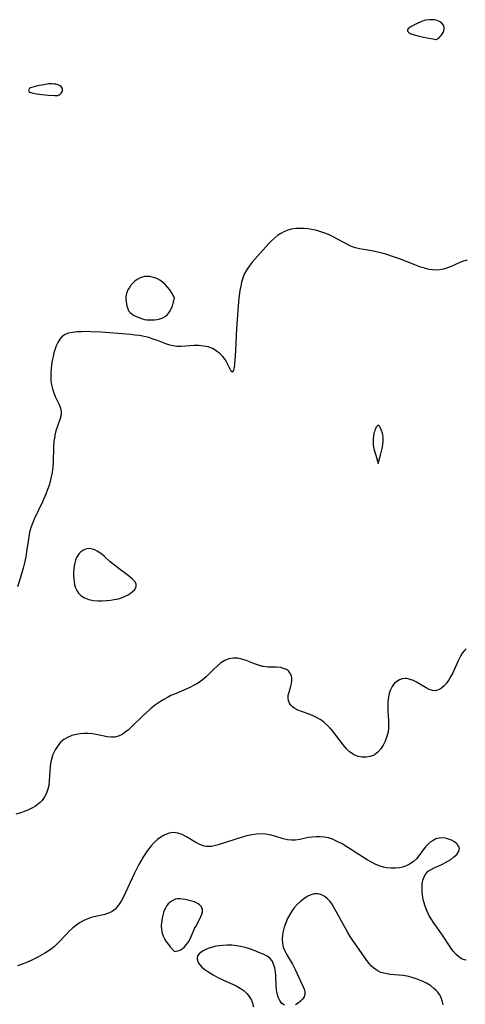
# Model space of a CAD drawing. Header units: inches. Extents: x 1073367 to 1082519, y 1569854 to 1574957.
# Tile 157 of 256: x 1076486 to 1076638, y 1572590 to 1572928. Entities that reach past the tile are written whole.
import ezdxf

# ---------------------------------------------------------------- set-up
doc = ezdxf.new("R2010")
doc.units = ezdxf.units.IN
doc.header["$MEASUREMENT"] = 0
doc.layers.add('CGG_CurvaNivelLidar_v1', color=7, linetype='Continuous', lineweight=30, true_color=0x008008)

msp = doc.modelspace()

# ---------------------------------------------------------------- linework, layer by layer
at = {"layer": 'CGG_CurvaNivelLidar_v1'}
for points in [[(1076628.5, 1572921.0226, 68.5), (1076628.6073, 1572921.0462, 68.5), (1076628.8844, 1572921.2106, 68.5), (1076629.2731, 1572921.4999, 68.5), (1076629.6811, 1572921.8667, 68.5), (1076630.0962, 1572922.316, 68.5), (1076630.4804, 1572922.8319, 68.5), (1076630.7955, 1572923.3976, 68.5), (1076631.0059, 1572923.9858, 68.5), (1076631.1075, 1572924.5778, 68.5), (1076631.0997, 1572925.1439, 68.5), (1076630.9834, 1572925.654, 68.5), (1076630.7606, 1572926.0791, 68.5), (1076630.4026, 1572926.4951, 68.5), (1076629.97, 1572926.8569, 68.5), (1076629.4823, 1572927.1664, 68.5), (1076628.9524, 1572927.4206, 68.5), (1076628.3881, 1572927.6113, 68.5), (1076627.8293, 1572927.726, 68.5), (1076627.252, 1572927.7867, 68.5), (1076626.0682, 1572927.7811, 68.5), (1076624.878, 1572927.6259, 68.5), (1076624.2914, 1572927.4868, 68.5), (1076623.6837, 1572927.2902, 68.5), (1076623.0868, 1572927.054, 68.5), (1076621.9223, 1572926.5137, 68.5), (1076619.7635, 1572925.3978, 68.5), (1076619.3062, 1572925.1249, 68.5), (1076618.9301, 1572924.8307, 68.5), (1076618.6846, 1572924.5305, 68.5), (1076618.5546, 1572924.2133, 68.5), (1076618.5406, 1572924.026, 68.5), (1076618.5759, 1572923.8446, 68.5), (1076618.7221, 1572923.5929, 68.5), (1076618.8515, 1572923.4617, 68.5), (1076619.0657, 1572923.3013, 68.5), (1076619.4803, 1572923.0742, 68.5), (1076620.5099, 1572922.6839, 68.5), (1076621.6984, 1572922.3474, 68.5), (1076624.0468, 1572921.8199, 68.5), (1076626.5827, 1572921.333, 68.5)], [(1076498.5, 1572901.8112, 68.5), (1076498.5937, 1572901.806, 68.5), (1076498.7934, 1572901.8802, 68.5), (1076499.0631, 1572902.0273, 68.5), (1076499.3884, 1572902.2623, 68.5), (1076499.709, 1572902.5657, 68.5), (1076499.9839, 1572902.9224, 68.5), (1076500.1715, 1572903.3157, 68.5), (1076500.2372, 1572903.7287, 68.5), (1076500.1793, 1572904.1391, 68.5), (1076500.0101, 1572904.5242, 68.5), (1076499.7446, 1572904.8608, 68.5), (1076499.3497, 1572905.1579, 68.5), (1076498.8932, 1572905.3773, 68.5), (1076498.4, 1572905.5476, 68.5), (1076497.9587, 1572905.6514, 68.5), (1076497.5022, 1572905.7226, 68.5), (1076496.5602, 1572905.7836, 68.5), (1076495.5189, 1572905.7389, 68.5), (1076493.8239, 1572905.5026, 68.5), (1076491.5915, 1572905.0598, 68.5), (1076490.0461, 1572904.6719, 68.5), (1076489.2148, 1572904.3732, 68.5), (1076488.9043, 1572904.19, 68.5), (1076488.718, 1572904.0097, 68.5), (1076488.5968, 1572903.8096, 68.5), (1076488.547, 1572903.5921, 68.5), (1076488.6066, 1572903.3368, 68.5), (1076488.7, 1572903.2068, 68.5), (1076489.0318, 1572902.9736, 68.5), (1076489.6994, 1572902.7333, 68.5), (1076491.2544, 1572902.3992, 68.5), (1076493.0545, 1572902.1251, 68.5), (1076495.3688, 1572901.8827, 68.5), (1076497.4965, 1572901.7713, 68.5)], [(1076538.5, 1572832.084, 68.5), (1076538.5957, 1572832.2203, 68.5), (1076538.5721, 1572832.4186, 68.5), (1076538.4376, 1572832.8135, 68.5), (1076538.1041, 1572833.4724, 68.5), (1076537.6065, 1572834.2658, 68.5), (1076536.9683, 1572835.1434, 68.5), (1076536.2154, 1572836.0549, 68.5), (1076535.3745, 1572836.9485, 68.5), (1076534.4722, 1572837.771, 68.5), (1076533.5353, 1572838.4681, 68.5), (1076532.7681, 1572838.9105, 68.5), (1076531.8631, 1572839.2917, 68.5), (1076530.9862, 1572839.5422, 68.5), (1076530.1036, 1572839.7061, 68.5), (1076529.2246, 1572839.7677, 68.5), (1076528.3587, 1572839.7038, 68.5), (1076527.4764, 1572839.4823, 68.5), (1076526.6235, 1572839.1275, 68.5), (1076525.8067, 1572838.666, 68.5), (1076525.0364, 1572838.1142, 68.5), (1076524.3273, 1572837.4795, 68.5), (1076523.6876, 1572836.7574, 68.5), (1076523.1296, 1572835.9726, 68.5), (1076522.6593, 1572835.1413, 68.5), (1076522.291, 1572834.275, 68.5), (1076522.0484, 1572833.3819, 68.5), (1076521.9572, 1572832.6084, 68.5), (1076521.9546, 1572831.8297, 68.5), (1076522.0202, 1572831.0554, 68.5), (1076522.1381, 1572830.2956, 68.5), (1076522.297, 1572829.5614, 68.5), (1076522.4736, 1572828.9299, 68.5), (1076522.7003, 1572828.3413, 68.5), (1076523.0033, 1572827.8093, 68.5), (1076523.4946, 1572827.2584, 68.5), (1076524.1006, 1572826.7859, 68.5), (1076524.7894, 1572826.3699, 68.5), (1076525.5345, 1572825.9928, 68.5), (1076526.9155, 1572825.4128, 68.5), (1076527.6359, 1572825.1825, 68.5), (1076528.3741, 1572825.0142, 68.5), (1076529.1695, 1572824.9173, 68.5), (1076529.9806, 1572824.8806, 68.5), (1076531.8061, 1572824.9176, 68.5), (1076532.713, 1572824.9941, 68.5), (1076533.6317, 1572825.1651, 68.5), (1076534.5645, 1572825.5015, 68.5), (1076535.4549, 1572826.0115, 68.5), (1076536.2481, 1572826.7005, 68.5), (1076536.937, 1572827.6055, 68.5), (1076537.4804, 1572828.6156, 68.5), (1076537.894, 1572829.6389, 68.5), (1076538.1914, 1572830.5861, 68.5), (1076538.3847, 1572831.369, 68.5)], [(1076608.5, 1572775.6124, 69), (1076609.3218, 1572778.4917, 69), (1076609.8941, 1572780.7379, 69), (1076610.1187, 1572781.9695, 69), (1076610.2213, 1572783.1028, 69), (1076610.2342, 1572783.6701, 69), (1076610.196, 1572784.571, 69), (1076610.0769, 1572785.4532, 69), (1076609.9619, 1572785.9606, 69), (1076609.658, 1572786.9227, 69), (1076609.2952, 1572787.7725, 69), (1076609.1014, 1572788.1286, 69), (1076608.9029, 1572788.4165, 69), (1076608.7012, 1572788.6128, 69), (1076608.498, 1572788.6867, 69), (1076608.295, 1572788.614, 69), (1076608.0932, 1572788.4194, 69), (1076607.8943, 1572788.1335, 69), (1076607.5136, 1572787.3754, 69), (1076607.1763, 1572786.4656, 69), (1076607.0356, 1572785.9765, 69), (1076606.8536, 1572785.0286, 69), (1076606.7765, 1572784.1249, 69), (1076606.7568, 1572783.2125, 69), (1076606.8292, 1572781.849, 69), (1076607.041, 1572780.6251, 69), (1076607.6316, 1572778.4131, 69)], [(1076518.5, 1572729.0756, 69), (1076518.7558, 1572729.0726, 69), (1076519.4583, 1572729.224, 69), (1076520.4629, 1572729.5373, 69), (1076521.6951, 1572730.0524, 69), (1076522.9611, 1572730.7357, 69), (1076524.1176, 1572731.5478, 69), (1076525.018, 1572732.4436, 69), (1076525.5116, 1572733.3757, 69), (1076525.488, 1572734.295, 69), (1076525.0121, 1572735.1534, 69), (1076524.234, 1572735.9441, 69), (1076523.3151, 1572736.7337, 69), (1076522.3047, 1572737.5236, 69), (1076519.6554, 1572739.4701, 69), (1076518.0188, 1572740.7262, 69), (1076516.5774, 1572741.9362, 69), (1076514.6486, 1572743.6777, 69), (1076513.8187, 1572744.3718, 69), (1076512.9742, 1572745.0036, 69), (1076512.1136, 1572745.5504, 69), (1076511.2353, 1572745.9836, 69), (1076510.3423, 1572746.2731, 69), (1076509.4495, 1572746.405, 69), (1076508.5777, 1572746.3608, 69), (1076507.8292, 1572746.1557, 69), (1076507.1268, 1572745.8071, 69), (1076506.4838, 1572745.3304, 69), (1076505.9258, 1572744.7521, 69), (1076505.4415, 1572744.0796, 69), (1076505.0358, 1572743.328, 69), (1076504.6923, 1572742.4487, 69), (1076504.4305, 1572741.5108, 69), (1076504.2361, 1572740.5303, 69), (1076504.0995, 1572739.5206, 69), (1076504.0017, 1572738.2122, 69), (1076503.9879, 1572737.1409, 69), (1076504.0376, 1572736.0747, 69), (1076504.1591, 1572735.0246, 69), (1076504.3665, 1572734.0033, 69), (1076504.6958, 1572732.9702, 69), (1076505.1392, 1572732.0006, 69), (1076505.6999, 1572731.1151, 69), (1076506.5646, 1572730.2265, 69), (1076507.7584, 1572729.4906, 69), (1076509.2058, 1572728.9555, 69), (1076510.7174, 1572728.6615, 69), (1076512.2954, 1572728.5371, 69), (1076513.8559, 1572728.5398, 69), (1076515.3164, 1572728.6293, 69), (1076516.6773, 1572728.7777, 69)], [(1076538.5, 1572608.3547, 70), (1076538.6958, 1572608.3062, 70), (1076539.1439, 1572608.3457, 70), (1076539.7763, 1572608.4911, 70), (1076540.5207, 1572608.7692, 70), (1076541.303, 1572609.2095, 70), (1076542.0679, 1572609.8456, 70), (1076542.7744, 1572610.649, 70), (1076543.4135, 1572611.5748, 70), (1076543.9815, 1572612.5719, 70), (1076544.4774, 1572613.586, 70), (1076545.5343, 1572616.1005, 70), (1076545.9043, 1572616.8861, 70), (1076547.2998, 1572619.4319, 70), (1076547.7037, 1572620.2437, 70), (1076548.0157, 1572621.0426, 70), (1076548.1953, 1572621.834, 70), (1076548.2016, 1572622.5939, 70), (1076548.0248, 1572623.2427, 70), (1076547.8415, 1572623.587, 70), (1076547.5587, 1572623.9529, 70), (1076547.1611, 1572624.3187, 70), (1076546.6941, 1572624.6394, 70), (1076545.9123, 1572625.0389, 70), (1076545.0474, 1572625.3709, 70), (1076544.129, 1572625.6494, 70), (1076543.1812, 1572625.8825, 70), (1076542.2247, 1572626.0726, 70), (1076541.2785, 1572626.2166, 70), (1076540.454, 1572626.2951, 70), (1076539.6603, 1572626.2952, 70), (1076538.9063, 1572626.1764, 70), (1076538.2237, 1572625.9175, 70), (1076537.5846, 1572625.535, 70), (1076536.9876, 1572625.0543, 70), (1076536.4925, 1572624.5583, 70), (1076536.0395, 1572624.0063, 70), (1076535.6387, 1572623.4014, 70), (1076535.2159, 1572622.5619, 70), (1076534.8759, 1572621.6608, 70), (1076534.6025, 1572620.7162, 70), (1076534.3852, 1572619.7428, 70), (1076534.1359, 1572618.1027, 70), (1076534.0651, 1572617.0216, 70), (1076534.1427, 1572615.8249, 70), (1076534.3937, 1572614.5704, 70), (1076534.8353, 1572613.326, 70), (1076535.3356, 1572612.3571, 70), (1076535.9176, 1572611.452, 70), (1076536.5311, 1572610.6254, 70), (1076537.1279, 1572609.8933, 70)]]:
    msp.add_polyline3d(points, close=True, dxfattribs=at)
for points in [[(1076638.9724, 1572845.2722, 68.5), (1076637.7106, 1572844.9835, 68.5), (1076636.4617, 1572844.4972, 68.5), (1076633.5563, 1572843.1789, 68.5), (1076632.2299, 1572842.6655, 68.5), (1076630.8703, 1572842.2493, 68.5), (1076629.6676, 1572842.0028, 68.5), (1076628.4491, 1572841.9003, 68.5), (1076627.2453, 1572841.9638, 68.5), (1076626.0264, 1572842.1602, 68.5), (1076624.3872, 1572842.5654, 68.5), (1076622.7254, 1572843.0926, 68.5), (1076621.0494, 1572843.708, 68.5), (1076615.8417, 1572845.751, 68.5), (1076614.1348, 1572846.3781, 68.5), (1076611.0864, 1572847.3891, 68.5), (1076609.7512, 1572847.7698, 68.5), (1076608.4129, 1572848.0994, 68.5), (1076606.8997, 1572848.4042, 68.5), (1076603.5403, 1572848.9741, 68.5), (1076602.0865, 1572849.2508, 68.5), (1076600.6721, 1572849.5935, 68.5), (1076599.3099, 1572850.0474, 68.5), (1076598.1991, 1572850.5451, 68.5), (1076597.1117, 1572851.1193, 68.5), (1076594.5556, 1572852.5491, 68.5), (1076593.0451, 1572853.3406, 68.5), (1076591.485, 1572854.0789, 68.5), (1076589.8798, 1572854.7265, 68.5), (1076588.1381, 1572855.2808, 68.5), (1076586.9604, 1572855.5806, 68.5), (1076585.7732, 1572855.8279, 68.5), (1076584.4363, 1572856.0406, 68.5), (1076583.1005, 1572856.179, 68.5), (1076581.7729, 1572856.2327, 68.5), (1076580.2543, 1572856.1698, 68.5), (1076578.7709, 1572855.9444, 68.5), (1076577.5513, 1572855.6052, 68.5), (1076576.3719, 1572855.139, 68.5), (1076575.1461, 1572854.5064, 68.5), (1076573.979, 1572853.755, 68.5), (1076572.8786, 1572852.8942, 68.5), (1076571.8891, 1572851.9748, 68.5), (1076570.9408, 1572850.9905, 68.5), (1076565.2513, 1572844.6071, 68.5), (1076564.189, 1572843.2893, 68.5), (1076563.2685, 1572841.9323, 68.5), (1076562.5167, 1572840.4931, 68.5), (1076562.0313, 1572839.1815, 68.5), (1076561.66, 1572837.8097, 68.5), (1076561.3586, 1572836.3906, 68.5), (1076561.0839, 1572834.8742, 68.5), (1076560.7116, 1572832.2611, 68.5), (1076560.4422, 1572829.6268, 68.5), (1076560.1979, 1572826.4699, 68.5), (1076559.9324, 1572821.7924, 68.5), (1076559.5958, 1572814.3714, 68.5), (1076559.3686, 1572811.007, 68.5), (1076559.2363, 1572809.6641, 68.5), (1076559.0787, 1572808.5163, 68.5), (1076558.8876, 1572807.6297, 68.5), (1076558.6517, 1572807.0888, 68.5), (1076558.5702, 1572807.0093, 68.5), (1076558.4808, 1572806.9731, 68.5), (1076558.3921, 1572806.9834, 68.5), (1076558.2459, 1572807.0813, 68.5), (1076557.9234, 1572807.5406, 68.5), (1076556.6022, 1572810.1888, 68.5), (1076555.9639, 1572811.2401, 68.5), (1076555.149, 1572812.3051, 68.5), (1076554.1168, 1572813.3546, 68.5), (1076552.9364, 1572814.2745, 68.5), (1076551.6241, 1572815.0172, 68.5), (1076550.1411, 1572815.5586, 68.5), (1076548.5705, 1572815.8915, 68.5), (1076546.9581, 1572816.0466, 68.5), (1076545.3319, 1572816.0495, 68.5), (1076540.895, 1572815.6904, 68.5), (1076539.4566, 1572815.7024, 68.5), (1076538.7221, 1572815.7825, 68.5), (1076537.0714, 1572816.1708, 68.5), (1076535.6839, 1572816.6516, 68.5), (1076532.8344, 1572817.7692, 68.5), (1076531.3441, 1572818.292, 68.5), (1076529.8072, 1572818.7547, 68.5), (1076528.2305, 1572819.1435, 68.5), (1076526.6601, 1572819.4396, 68.5), (1076525.0649, 1572819.6595, 68.5), (1076523.6907, 1572819.796, 68.5), (1076513.3016, 1572820.6307, 68.5), (1076509.93, 1572820.7922, 68.5), (1076508.4348, 1572820.8161, 68.5), (1076506.8194, 1572820.7844, 68.5), (1076505.268, 1572820.7048, 68.5), (1076503.6676, 1572820.5632, 68.5), (1076502.1983, 1572820.2846, 68.5), (1076500.9001, 1572819.7574, 68.5), (1076500.0028, 1572819.0814, 68.5), (1076499.237, 1572818.2057, 68.5), (1076498.5663, 1572817.123, 68.5), (1076498.009, 1572815.9068, 68.5), (1076497.5517, 1572814.5902, 68.5), (1076497.2514, 1572813.4964, 68.5), (1076496.9647, 1572812.2764, 68.5), (1076496.6864, 1572810.8718, 68.5), (1076496.4573, 1572809.4449, 68.5), (1076496.2825, 1572808.0089, 68.5), (1076496.1715, 1572806.576, 68.5), (1076496.1391, 1572805.2541, 68.5), (1076496.2014, 1572803.9503, 68.5), (1076496.3988, 1572802.5816, 68.5), (1076496.7227, 1572801.2524, 68.5), (1076497.189, 1572799.8814, 68.5), (1076497.733, 1572798.571, 68.5), (1076499.0266, 1572795.7777, 68.5), (1076499.525, 1572794.5498, 68.5), (1076499.7769, 1572793.3614, 68.5), (1076499.6971, 1572792.2419, 68.5), (1076499.3882, 1572791.0776, 68.5), (1076498.3475, 1572788.1115, 68.5), (1076497.9394, 1572786.7689, 68.5), (1076497.5975, 1572785.3627, 68.5), (1076497.4134, 1572784.3418, 68.5), (1076497.274, 1572783.2975, 68.5), (1076497.1113, 1572781.2067, 68.5), (1076496.991, 1572776.0386, 68.5), (1076496.8782, 1572774.3039, 68.5), (1076496.6505, 1572772.5663, 68.5), (1076496.3606, 1572771.0656, 68.5), (1076495.9972, 1572769.5741, 68.5), (1076495.5673, 1572768.0945, 68.5), (1076495.0743, 1572766.6302, 68.5), (1076494.5041, 1572765.1405, 68.5), (1076493.32, 1572762.4082, 68.5), (1076490.4662, 1572756.5036, 68.5), (1076489.7405, 1572754.7668, 68.5), (1076489.3344, 1572753.5766, 68.5), (1076489.0269, 1572752.4696, 68.5), (1076488.6604, 1572750.7406, 68.5), (1076488.3802, 1572748.9844, 68.5), (1076487.9001, 1572745.4292, 68.5), (1076487.6145, 1572743.6471, 68.5), (1076487.1752, 1572741.5465, 68.5), (1076486.7245, 1572739.7577, 68.5), (1076485.6843, 1572736.1928, 68.5), (1076484.7668, 1572733.3575, 68.5)], [(1076638.6682, 1572712.0258, 69), (1076638.1223, 1572711.5333, 69), (1076637.3573, 1572710.567, 69), (1076636.613, 1572709.312, 69), (1076635.9237, 1572707.9125, 69), (1076634.0887, 1572703.8693, 69), (1076633.4499, 1572702.6329, 69), (1076632.7626, 1572701.4628, 69), (1076632.0214, 1572700.3892, 69), (1076631.145, 1572699.3644, 69), (1076630.2084, 1572698.5355, 69), (1076629.2214, 1572697.953, 69), (1076628.1912, 1572697.681, 69), (1076627.1274, 1572697.7653, 69), (1076626.0319, 1572698.1325, 69), (1076624.9097, 1572698.6919, 69), (1076621.6613, 1572700.617, 69), (1076620.5915, 1572701.1636, 69), (1076619.5127, 1572701.5853, 69), (1076618.8031, 1572701.7654, 69), (1076618.2508, 1572701.84, 69), (1076617.7293, 1572701.8541, 69), (1076616.7491, 1572701.734, 69), (1076615.8147, 1572701.4269, 69), (1076614.8602, 1572700.8728, 69), (1076614.0185, 1572700.1197, 69), (1076613.3161, 1572699.1896, 69), (1076612.6575, 1572697.8008, 69), (1076612.2019, 1572696.231, 69), (1076611.9477, 1572694.8573, 69), (1076611.8048, 1572693.4262, 69), (1076611.7789, 1572691.9867, 69), (1076611.8309, 1572690.5236, 69), (1076612.0132, 1572687.4227, 69), (1076612.0539, 1572686.1332, 69), (1076612.0278, 1572684.8651, 69), (1076611.8977, 1572683.6268, 69), (1076611.4982, 1572681.9643, 69), (1076610.8921, 1572680.3826, 69), (1076610.1898, 1572678.9979, 69), (1076609.3655, 1572677.7338, 69), (1076608.4143, 1572676.6406, 69), (1076607.3225, 1572675.7824, 69), (1076607.0692, 1572675.6367, 69), (1076605.799, 1572675.133, 69), (1076604.4363, 1572674.897, 69), (1076603.0336, 1572674.905, 69), (1076601.6402, 1572675.1518, 69), (1076600.3048, 1572675.6508, 69), (1076599.8901, 1572675.873, 69), (1076598.7053, 1572676.7306, 69), (1076597.6083, 1572677.8049, 69), (1076596.5672, 1572679.0277, 69), (1076593.6475, 1572682.8724, 69), (1076592.8438, 1572683.8813, 69), (1076592.0087, 1572684.855, 69), (1076591.1321, 1572685.7758, 69), (1076590.019, 1572686.7842, 69), (1076588.8385, 1572687.6767, 69), (1076587.5963, 1572688.4355, 69), (1076586.2461, 1572689.0739, 69), (1076584.8681, 1572689.6039, 69), (1076582.1804, 1572690.5467, 69), (1076580.9667, 1572691.0403, 69), (1076579.8768, 1572691.621, 69), (1076579.1467, 1572692.1624, 69), (1076578.5392, 1572692.785, 69), (1076578.079, 1572693.4719, 69), (1076577.768, 1572694.2159, 69), (1076577.5976, 1572695.2066, 69), (1076577.6527, 1572696.2152, 69), (1076577.9064, 1572697.2438, 69), (1076578.5561, 1572699.1933, 69), (1076578.7939, 1572700.125, 69), (1076578.9224, 1572701.0598, 69), (1076578.9017, 1572701.9404, 69), (1076578.7283, 1572702.7816, 69), (1076578.2164, 1572703.8427, 69), (1076577.6862, 1572704.4544, 69), (1076577.0259, 1572704.9421, 69), (1076576.0501, 1572705.3563, 69), (1076574.9436, 1572705.5934, 69), (1076573.5753, 1572705.7088, 69), (1076570.6559, 1572705.8054, 69), (1076569.1683, 1572705.9738, 69), (1076568.8232, 1572706.0392, 69), (1076567.42, 1572706.414, 69), (1076566.021, 1572706.9106, 69), (1076563.2279, 1572708.0016, 69), (1076561.7276, 1572708.4926, 69), (1076560.2345, 1572708.8145, 69), (1076558.7589, 1572708.8778, 69), (1076557.2991, 1572708.6041, 69), (1076555.8873, 1572708.0299, 69), (1076554.5452, 1572707.2068, 69), (1076553.3307, 1572706.2189, 69), (1076552.1685, 1572705.1057, 69), (1076550.323, 1572703.2163, 69), (1076549.5958, 1572702.5173, 69), (1076548.6781, 1572701.7286, 69), (1076547.7028, 1572700.9902, 69), (1076546.4783, 1572700.1806, 69), (1076545.1938, 1572699.4422, 69), (1076543.8598, 1572698.7734, 69), (1076542.6269, 1572698.2257, 69), (1076538.6492, 1572696.5578, 69), (1076537.3964, 1572695.9906, 69), (1076536.1628, 1572695.3787, 69), (1076534.7876, 1572694.6105, 69), (1076533.4504, 1572693.7731, 69), (1076532.1529, 1572692.8735, 69), (1076530.3419, 1572691.4602, 69), (1076528.7409, 1572690.0444, 69), (1076527.591, 1572688.9567, 69), (1076524.086, 1572685.4881, 69), (1076522.7997, 1572684.3011, 69), (1076521.7229, 1572683.4366, 69), (1076520.6362, 1572682.7032, 69), (1076519.4254, 1572682.0816, 69), (1076518.1954, 1572681.7336, 69), (1076516.9127, 1572681.7107, 69), (1076515.5603, 1572681.9062, 69), (1076511.7849, 1572682.652, 69), (1076510.4534, 1572682.8672, 69), (1076509.0147, 1572683.0181, 69), (1076507.5407, 1572683.0357, 69), (1076506.2114, 1572682.9224, 69), (1076504.9016, 1572682.6948, 69), (1076503.3866, 1572682.2788, 69), (1076501.9531, 1572681.6947, 69), (1076500.6391, 1572680.918, 69), (1076499.6612, 1572680.1021, 69), (1076498.5668, 1572678.8379, 69), (1076497.6598, 1572677.3924, 69), (1076496.936, 1572675.809, 69), (1076496.5293, 1572674.5958, 69), (1076496.219, 1572673.3413, 69), (1076495.9565, 1572671.7213, 69), (1076495.809, 1572670.0832, 69), (1076495.6582, 1572666.8031, 69), (1076495.4861, 1572665.215, 69), (1076495.2134, 1572663.9605, 69), (1076494.7134, 1572662.566, 69), (1076494.0332, 1572661.2675, 69), (1076493.1882, 1572660.0852, 69), (1076492.5545, 1572659.3957, 69), (1076492.0911, 1572658.9753, 69), (1076490.9377, 1572658.1205, 69), (1076489.6613, 1572657.3774, 69), (1076488.2888, 1572656.7346, 69), (1076487.1048, 1572656.2743, 69), (1076485.8832, 1572655.8574, 69), (1076484.1385, 1572655.324, 69)], [(1076638.6762, 1572605.3213, 69.5), (1076638.0568, 1572605.4176, 69.5), (1076637.0864, 1572605.7782, 69.5), (1076636.1228, 1572606.4097, 69.5), (1076635.2079, 1572607.253, 69.5), (1076634.3333, 1572608.2584, 69.5), (1076633.7877, 1572608.9745, 69.5), (1076632.9411, 1572610.206, 69.5), (1076630.5196, 1572613.9106, 69.5), (1076627.4766, 1572618.1791, 69.5), (1076626.6595, 1572619.4593, 69.5), (1076625.9144, 1572620.7757, 69.5), (1076625.2017, 1572622.2754, 69.5), (1076624.6157, 1572623.8133, 69.5), (1076624.1815, 1572625.3055, 69.5), (1076623.8614, 1572626.8028, 69.5), (1076623.6141, 1572628.6275, 69.5), (1076623.5423, 1572630.0437, 69.5), (1076623.6055, 1572631.404, 69.5), (1076623.8335, 1572632.6845, 69.5), (1076624.2557, 1572633.8603, 69.5), (1076624.8666, 1572634.8983, 69.5), (1076625.6598, 1572635.7621, 69.5), (1076626.6285, 1572636.4326, 69.5), (1076627.7285, 1572636.9806, 69.5), (1076630.275, 1572638.1212, 69.5), (1076631.6333, 1572638.8122, 69.5), (1076633.3748, 1572639.8575, 69.5), (1076634.4996, 1572640.6939, 69.5), (1076635.4241, 1572641.5695, 69.5), (1076636.0714, 1572642.4672, 69.5), (1076636.3014, 1572643.0689, 69.5), (1076636.3407, 1572643.6258, 69.5), (1076636.2568, 1572644.0364, 69.5), (1076636.0968, 1572644.4036, 69.5), (1076635.7373, 1572644.917, 69.5), (1076635.2537, 1572645.3964, 69.5), (1076634.4955, 1572645.9491, 69.5), (1076633.6146, 1572646.4254, 69.5), (1076632.6455, 1572646.8075, 69.5), (1076631.5775, 1572647.0808, 69.5), (1076630.4767, 1572647.1988, 69.5), (1076629.3706, 1572647.1247, 69.5), (1076628.318, 1572646.8407, 69.5), (1076627.3035, 1572646.367, 69.5), (1076626.3465, 1572645.7292, 69.5), (1076625.4777, 1572644.965, 69.5), (1076624.6779, 1572644.0985, 69.5), (1076623.9429, 1572643.1634, 69.5), (1076622.4417, 1572641.0256, 69.5), (1076621.6196, 1572640.0224, 69.5), (1076620.514, 1572639.0076, 69.5), (1076619.2495, 1572638.162, 69.5), (1076617.8557, 1572637.5095, 69.5), (1076616.8692, 1572637.1964, 69.5), (1076615.8462, 1572636.976, 69.5), (1076614.3794, 1572636.8124, 69.5), (1076612.8853, 1572636.8056, 69.5), (1076611.3856, 1572636.9532, 69.5), (1076610.2883, 1572637.1656, 69.5), (1076609.2076, 1572637.4747, 69.5), (1076607.6999, 1572638.0905, 69.5), (1076606.2229, 1572638.8595, 69.5), (1076604.7564, 1572639.7221, 69.5), (1076597.7491, 1572644.1587, 69.5), (1076596.122, 1572645.1455, 69.5), (1076594.4779, 1572646.0359, 69.5), (1076592.7993, 1572646.7688, 69.5), (1076591.401, 1572647.2069, 69.5), (1076589.9811, 1572647.4978, 69.5), (1076588.5524, 1572647.6391, 69.5), (1076587.187, 1572647.6329, 69.5), (1076585.8348, 1572647.5121, 69.5), (1076584.506, 1572647.3033, 69.5), (1076581.5691, 1572646.6816, 69.5), (1076580.1474, 1572646.4519, 69.5), (1076578.7189, 1572646.3931, 69.5), (1076577.359, 1572646.5684, 69.5), (1076575.9396, 1572646.9322, 69.5), (1076573.0184, 1572647.8373, 69.5), (1076571.363, 1572648.2311, 69.5), (1076569.8581, 1572648.4635, 69.5), (1076568.3234, 1572648.5545, 69.5), (1076566.7774, 1572648.4796, 69.5), (1076565.2206, 1572648.2627, 69.5), (1076563.4525, 1572647.8826, 69.5), (1076561.7936, 1572647.425, 69.5), (1076553.5953, 1572644.8192, 69.5), (1076552.2538, 1572644.4716, 69.5), (1076551.324, 1572644.2943, 69.5), (1076550.4104, 1572644.2118, 69.5), (1076549.6258, 1572644.2413, 69.5), (1076548.8509, 1572644.3691, 69.5), (1076547.8336, 1572644.6897, 69.5), (1076547.0343, 1572645.0493, 69.5), (1076545.9601, 1572645.6377, 69.5), (1076542.7192, 1572647.6132, 69.5), (1076541.2751, 1572648.3277, 69.5), (1076539.8032, 1572648.8312, 69.5), (1076538.3177, 1572649.0287, 69.5), (1076536.8218, 1572648.8382, 69.5), (1076535.3468, 1572648.3061, 69.5), (1076533.9154, 1572647.4943, 69.5), (1076532.7444, 1572646.6124, 69.5), (1076531.6255, 1572645.5889, 69.5), (1076530.5628, 1572644.4483, 69.5), (1076529.3445, 1572642.9098, 69.5), (1076528.852, 1572642.2073, 69.5), (1076527.9896, 1572640.8724, 69.5), (1076527.1706, 1572639.4885, 69.5), (1076526.3886, 1572638.0687, 69.5), (1076524.9014, 1572635.1248, 69.5), (1076520.9673, 1572626.7298, 69.5), (1076520.3406, 1572625.568, 69.5), (1076519.6661, 1572624.4854, 69.5), (1076518.9448, 1572623.524, 69.5), (1076518.1148, 1572622.659, 69.5), (1076517.1868, 1572621.9553, 69.5), (1076515.9888, 1572621.3651, 69.5), (1076514.6843, 1572620.9526, 69.5), (1076511.0669, 1572620.1888, 69.5), (1076510.0782, 1572619.9405, 69.5), (1076509.1005, 1572619.6285, 69.5), (1076507.554, 1572618.9486, 69.5), (1076506.0639, 1572618.0804, 69.5), (1076504.6357, 1572617.0581, 69.5), (1076503.5614, 1572616.1652, 69.5), (1076502.5262, 1572615.2115, 69.5), (1076501.5268, 1572614.2136, 69.5), (1076498.6114, 1572611.0894, 69.5), (1076497.4696, 1572610.0216, 69.5), (1076496.3984, 1572609.17, 69.5), (1076495.2645, 1572608.3802, 69.5), (1076494.0833, 1572607.6342, 69.5), (1076491.7214, 1572606.289, 69.5), (1076489.4753, 1572605.1751, 69.5), (1076487.6396, 1572604.3871, 69.5), (1076486.337, 1572603.8971, 69.5), (1076484.7829, 1572603.4028, 69.5)], [(1076630.7419, 1572589.9848, 70), (1076630.4216, 1572591.3719, 70), (1076629.9327, 1572592.6718, 70), (1076629.4762, 1572593.5159, 70), (1076628.9261, 1572594.2996, 70), (1076628.3181, 1572594.9873, 70), (1076627.6393, 1572595.6196, 70), (1076626.3994, 1572596.5495, 70), (1076625.0389, 1572597.3659, 70), (1076623.5921, 1572598.0858, 70), (1076621.8356, 1572598.8115, 70), (1076620.1695, 1572599.36, 70), (1076618.4677, 1572599.7681, 70), (1076617.0727, 1572599.9826, 70), (1076612.6185, 1572600.4014, 70), (1076610.9626, 1572600.6655, 70), (1076609.3979, 1572601.118, 70), (1076608.1592, 1572601.7138, 70), (1076607.0253, 1572602.5002, 70), (1076606.1255, 1572603.3298, 70), (1076605.294, 1572604.2661, 70), (1076604.3741, 1572605.4685, 70), (1076599.8047, 1572612.0736, 70), (1076598.8944, 1572613.4568, 70), (1076598.0495, 1572614.8349, 70), (1076596.5001, 1572617.5848, 70), (1076594.116, 1572621.9763, 70), (1076593.2031, 1572623.5381, 70), (1076592.5533, 1572624.5526, 70), (1076591.8723, 1572625.485, 70), (1076591.1399, 1572626.3082, 70), (1076590.1363, 1572627.1389, 70), (1076589.0448, 1572627.7229, 70), (1076587.887, 1572628.0169, 70), (1076586.6616, 1572627.9814, 70), (1076585.4121, 1572627.6543, 70), (1076584.1631, 1572627.0889, 70), (1076582.9553, 1572626.3372, 70), (1076581.7883, 1572625.4263, 70), (1076580.6815, 1572624.3804, 70), (1076579.6579, 1572623.2139, 70), (1076579.0236, 1572622.3581, 70), (1076578.166, 1572620.9954, 70), (1076577.415, 1572619.563, 70), (1076576.7715, 1572618.0848, 70), (1076576.2439, 1572616.5803, 70), (1076575.8867, 1572615.2367, 70), (1076575.6539, 1572613.8955, 70), (1076575.5673, 1572612.4906, 70), (1076575.6597, 1572611.1191, 70), (1076575.9507, 1572609.8021, 70), (1076576.4939, 1572608.4607, 70), (1076577.2014, 1572607.1578, 70), (1076579.0763, 1572603.9216, 70), (1076580.168, 1572601.8321, 70), (1076580.7471, 1572600.6443, 70), (1076582.6831, 1572596.3396, 70), (1076583.0757, 1572595.341, 70), (1076583.3194, 1572594.4116, 70), (1076583.3428, 1572593.5499, 70), (1076583.0689, 1572592.7094, 70), (1076582.5436, 1572591.9377, 70), (1076581.843, 1572591.2295, 70), (1076581.0343, 1572590.5851, 70), (1076580.1781, 1572590.0244, 70)], [(1076576.365, 1572589.8209, 70), (1076575.4845, 1572590.4778, 70), (1076574.7573, 1572591.4088, 70), (1076574.1975, 1572592.5539, 70), (1076573.8082, 1572593.8559, 70), (1076573.5989, 1572595.1533, 70), (1076573.4923, 1572596.5113, 70), (1076573.3739, 1572599.9095, 70), (1076573.2613, 1572601.3191, 70), (1076573.0313, 1572602.6656, 70), (1076572.6385, 1572603.9019, 70), (1076572.0685, 1572605.0083, 70), (1076571.3111, 1572605.9422, 70), (1076570.3687, 1572606.6711, 70), (1076569.2705, 1572607.2628, 70), (1076566.7653, 1572608.3122, 70), (1076565.4076, 1572608.818, 70), (1076563.9938, 1572609.2848, 70), (1076562.9167, 1572609.5905, 70), (1076561.8204, 1572609.8584, 70), (1076560.0436, 1572610.1986, 70), (1076558.254, 1572610.3974, 70), (1076556.7226, 1572610.4298, 70), (1076555.211, 1572610.3575, 70), (1076553.9666, 1572610.2333, 70), (1076552.7636, 1572610.0442, 70), (1076551.6193, 1572609.7751, 70), (1076550.5692, 1572609.4248, 70), (1076549.5961, 1572609.0139, 70), (1076548.7052, 1572608.5741, 70), (1076547.7857, 1572608.0486, 70), (1076547.0469, 1572607.4812, 70), (1076546.5556, 1572606.8256, 70), (1076546.3698, 1572606.0337, 70), (1076546.489, 1572605.1588, 70), (1076546.8939, 1572604.2581, 70), (1076547.4358, 1572603.5271, 70), (1076548.1359, 1572602.8193, 70), (1076549.0695, 1572602.0552, 70), (1076550.4009, 1572601.1299, 70), (1076551.8673, 1572600.2394, 70), (1076553.4291, 1572599.393, 70), (1076555.2258, 1572598.5192, 70), (1076559.7787, 1572596.4351, 70), (1076561.1677, 1572595.6719, 70), (1076562.4739, 1572594.7458, 70), (1076563.5987, 1572593.6903, 70), (1076564.4995, 1572592.5178, 70), (1076565.0023, 1572591.5731, 70), (1076565.377, 1572590.5907, 70), (1076565.6963, 1572589.3223, 70)]]:
    msp.add_polyline3d(points, dxfattribs=at)

doc.saveas('drawing.dxf')
